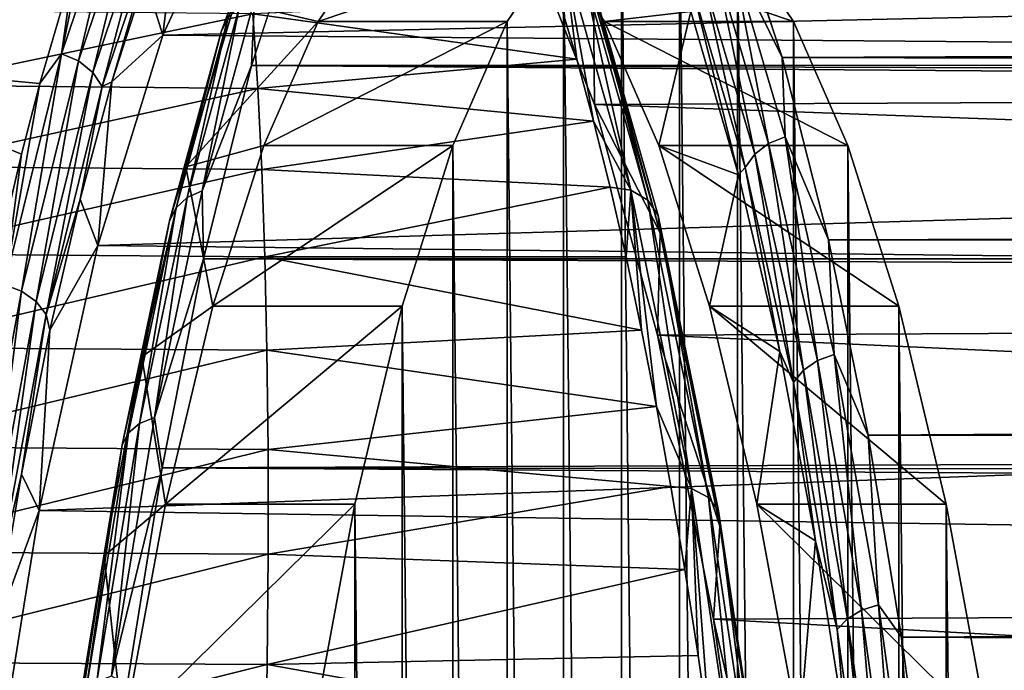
# Model space of a CAD drawing. Header units: metres. Extents: x -237 to 25, y -25 to 25.
# Tile 146 of 165: x -162.3 to -157.17, y 9.84 to 13.23. Entities that reach past the tile are written whole.
import ezdxf

# ---------------------------------------------------------------- set-up
doc = ezdxf.new("R2010")
doc.units = ezdxf.units.M
doc.layers.add('solid_10481232', color=7, linetype='CONTINUOUS')

msp = doc.modelspace()

# ---------------------------------------------------------------- linework, layer by layer
at = {"layer": 'solid_10481232'}
for points in [[(-161.758652, 14.007249, 188.735626), (-162.081024, 13.051599, 186.90741), (-161.947342, 13.709761, 188.080322)], [(-161.992493, 13.015003, 186.914291), (-162.081024, 13.051599, 186.90741), (-161.758652, 14.007249, 188.735626)], [(-161.671051, 13.967957, 188.737366), (-161.992493, 13.015003, 186.914291), (-161.758652, 14.007249, 188.735626)], [(-161.917694, 12.955242, 186.937881), (-161.992493, 13.015003, 186.914291), (-161.671051, 13.967957, 188.737366)], [(-161.597717, 13.90379, 188.752518), (-161.917694, 12.955242, 186.937881), (-161.671051, 13.967957, 188.737366)], [(-161.248795, 13.166589, 187.448242), (-161.177216, 13.32081, 187.938293), (-160.960785, 13.954731, 189.081635)], [(-161.248795, 13.166589, 187.448242), (-160.960785, 13.954731, 189.081635), (-161.213882, 13.239894, 187.40097)], [(-161.868179, 12.881569, 186.974487), (-161.917694, 12.955242, 186.937881), (-161.597717, 13.90379, 188.752518)], [(-161.550034, 13.824686, 188.778748), (-161.868179, 12.881569, 186.974487), (-161.597717, 13.90379, 188.752518)], [(-161.553329, 13.14992, 188.684601), (-161.644455, 13.444162, 188.167831), (-161.463745, 13.904792, 189.192657)], [(-161.189789, 13.93271, 190.746323), (-161.553329, 13.14992, 188.684601), (-161.463745, 13.904792, 189.192657)], [(-132.641266, 13.790313, 185.240906), (-161.553329, 13.14992, 188.684601), (-161.189789, 13.93271, 190.746323)], [(-161.091263, 12.991908, 186.698044), (-160.811844, 13.852777, 188.282776), (-26.36998, 13.050658, 163.040894)], [(-161.075226, 13.335422, 187.322937), (-160.811844, 13.852777, 188.282776), (-161.091263, 12.991908, 186.698044)], [(-160.811844, 13.852777, 188.282776), (-26.230648, 13.503176, 163.831085), (-26.36998, 13.050658, 163.040894)], [(-159.166061, 13.872012, 193.585342), (-159.468079, 13.652127, 191.872498), (-159.166061, -13.872012, 193.585342)], [(-159.166061, 13.872012, 193.585342), (-159.166061, -13.872012, 193.585342), (-158.864334, -13.872012, 195.296524)], [(-158.864334, 13.872012, 195.296524), (-159.166061, 13.872012, 193.585342), (-158.864334, -13.872012, 195.296524)], [(-158.864334, 13.872012, 195.296524), (-158.864334, -13.872012, 195.296524), (-158.562302, -13.652127, 197.009369)], [(-158.562302, 13.652127, 197.009369), (-158.864334, 13.872012, 195.296524), (-158.562302, -13.652127, 197.009369)], [(-158.602676, 13.867048, 200.811569), (-158.329697, 13.033628, 202.359695), (-23.769352, 13.503176, 177.78978)], [(-158.591812, 13.565878, 201.407074), (-158.329697, 13.033628, 202.359695), (-158.602676, 13.867048, 200.811569)], [(-161.818085, 12.907071, 187.183136), (-161.868179, 12.881569, 186.974487), (-161.550034, 13.824686, 188.778748)], [(-161.644455, 13.444162, 188.167831), (-161.818085, 12.907071, 187.183136), (-161.550034, 13.824686, 188.778748)], [(-133.006378, 12.919394, 183.170273), (-161.553329, 13.14992, 188.684601), (-132.641266, 13.790313, 185.240906)], [(-131.08522, 13.790313, 194.065704), (-159.661057, 13.686832, 199.416183), (-130.720108, 12.919394, 196.136353)], [(-162.081024, 13.051599, 186.90741), (-162.016159, 13.503493, 187.680588), (-161.947342, 13.709761, 188.080322)], [(-159.305817, 12.788869, 201.430908), (-159.661057, 13.686832, 199.416183), (-159.311539, 13.346227, 201.398422)], [(-130.720108, 12.919394, 196.136353), (-159.661057, 13.686832, 199.416183), (-159.305817, 12.788869, 201.430908)], [(-161.177216, 13.32081, 187.938293), (-160.745178, 13.22033, 190.388443), (-160.452881, 13.652127, 192.046143)], [(-160.745178, 13.22033, 190.388443), (-159.760376, 13.22033, 190.214783), (-159.468079, 13.652127, 191.872498)], [(-160.745178, 13.22033, 190.388443), (-159.468079, 13.652127, 191.872498), (-160.452881, 13.652127, 192.046143)], [(-159.468079, 13.652127, 191.872498), (-159.760376, 13.22033, 190.214783), (-159.468079, -13.652127, 191.872498)], [(-159.547119, 13.652127, 197.183014), (-158.562302, 13.652127, 197.009369), (-158.270004, 13.22033, 198.667068)], [(-159.547119, 13.652127, 197.183014), (-158.270004, 13.22033, 198.667068), (-159.254822, 13.22033, 198.840714)], [(-158.804962, 13.271877, 201.391998), (-159.547119, 13.652127, 197.183014), (-159.254822, 13.22033, 198.840714)], [(-159.468079, 13.652127, 191.872498), (-159.468079, -13.652127, 191.872498), (-159.166061, -13.872012, 193.585342)], [(-158.562302, 13.652127, 197.009369), (-158.562302, -13.652127, 197.009369), (-158.270004, -13.22033, 198.667068)], [(-158.270004, 13.22033, 198.667068), (-158.562302, 13.652127, 197.009369), (-158.270004, -13.22033, 198.667068)], [(-163.463943, 13.014812, 186.835785), (-163.409042, 13.609928, 187.883835), (-162.016159, 13.503493, 187.680588)], [(-159.471344, 13.592916, 201.554443), (-159.4888, 13.328881, 202.109009), (-159.398712, 13.025054, 202.61937)], [(-159.471344, 13.592916, 201.554443), (-159.398712, 13.025054, 202.61937), (-159.31076, 12.701081, 203.117569)], [(-159.116837, 12.342377, 203.564896), (-159.471344, 13.592916, 201.554443), (-159.31076, 12.701081, 203.117569)], [(-159.380859, 13.534787, 201.508423), (-159.471344, 13.592916, 201.554443), (-159.116837, 12.342377, 203.564896)], [(-159.027878, 12.289595, 203.510284), (-159.380859, 13.534787, 201.508423), (-159.116837, 12.342377, 203.564896)], [(-159.324753, 13.447978, 201.453659), (-159.380859, 13.534787, 201.508423), (-159.027878, 12.289595, 203.510284)], [(-158.677612, 13.527886, 201.402481), (-158.400391, 12.584845, 202.974686), (-158.591812, 13.565878, 201.407074)], [(-158.591812, 13.565878, 201.407074), (-158.313812, 12.620189, 202.983704), (-158.329697, 13.033628, 202.359695)], [(-158.400391, 12.584845, 202.974686), (-158.313812, 12.620189, 202.983704), (-158.591812, 13.565878, 201.407074)], [(-163.463943, 13.014812, 186.835785), (-162.016159, 13.503493, 187.680588), (-162.193954, 12.896917, 186.649536)], [(-162.081024, 13.051599, 186.90741), (-162.193954, 12.896917, 186.649536), (-162.016159, 13.503493, 187.680588)], [(-158.74826, 13.468702, 201.384216), (-158.47226, 12.529787, 202.949554), (-158.677612, 13.527886, 201.402481)], [(-158.47226, 12.529787, 202.949554), (-158.400391, 12.584845, 202.974686), (-158.677612, 13.527886, 201.402481)], [(-158.329697, 13.033628, 202.359695), (-23.63002, 13.050658, 178.579971), (-23.769352, 13.503176, 177.78978)], [(-161.553329, 13.14992, 188.684601), (-161.818085, 12.907071, 187.183136), (-161.644455, 13.444162, 188.167831)], [(-158.97403, 12.210774, 203.442673), (-159.324753, 13.447978, 201.453659), (-159.027878, 12.289595, 203.510284)], [(-158.963684, 12.119292, 203.371231), (-159.324753, 13.447978, 201.453659), (-158.97403, 12.210774, 203.442673)], [(-158.963684, 12.119292, 203.371231), (-159.311539, 13.346227, 201.398422), (-159.324753, 13.447978, 201.453659)], [(-158.796829, 13.394132, 201.35408), (-158.522339, 12.460414, 202.910751), (-158.74826, 13.468702, 201.384216)], [(-158.522339, 12.460414, 202.910751), (-158.47226, 12.529787, 202.949554), (-158.74826, 13.468702, 201.384216)], [(-158.796829, 13.394132, 201.35408), (-158.804962, 13.271877, 201.391998), (-158.556824, 12.421277, 202.799271)], [(-158.796829, 13.394132, 201.35408), (-158.556824, 12.421277, 202.799271), (-158.522339, 12.460414, 202.910751)], [(-161.347794, 12.338421, 185.777054), (-161.075226, 13.335422, 187.322937), (-161.091263, 12.991908, 186.698044)], [(-161.154068, 13.298073, 187.357788), (-161.075226, 13.335422, 187.322937), (-161.347794, 12.338421, 185.777054)], [(-161.084198, 13.260136, 202.537735), (-159.398712, 13.025054, 202.61937), (-159.4888, 13.328881, 202.109009)], [(-159.305817, 12.788869, 201.430908), (-159.311539, 13.346227, 201.398422), (-158.963684, 12.119292, 203.371231)], [(-162.810532, 13.278049, 202.841461), (-162.857727, 12.888517, 203.503845), (-161.084198, 13.260136, 202.537735)], [(-161.177216, 13.32081, 187.938293), (-161.433395, 12.463349, 186.485367), (-160.745178, 13.22033, 190.388443)], [(-161.248795, 13.166589, 187.448242), (-161.433395, 12.463349, 186.485367), (-161.177216, 13.32081, 187.938293)], [(-161.425888, 12.303865, 185.816238), (-161.154068, 13.298073, 187.357788), (-161.347794, 12.338421, 185.777054)], [(-161.213882, 13.239894, 187.40097), (-161.154068, 13.298073, 187.357788), (-161.425888, 12.303865, 185.816238)], [(-162.857727, 12.888517, 203.503845), (-161.058929, 12.871502, 203.185013), (-161.084198, 13.260136, 202.537735)], [(-161.484512, 12.250035, 185.866165), (-161.213882, 13.239894, 187.40097), (-161.425888, 12.303865, 185.816238)], [(-161.248795, 13.166589, 187.448242), (-161.213882, 13.239894, 187.40097), (-161.484512, 12.250035, 185.866165)], [(-161.084198, 13.260136, 202.537735), (-161.058929, 12.871502, 203.185013), (-159.398712, 13.025054, 202.61937)], [(-158.804962, 13.271877, 201.391998), (-159.254822, 13.22033, 198.840714), (-158.971863, 12.574659, 200.445435)], [(-158.556824, 12.421277, 202.799271), (-158.804962, 13.271877, 201.391998), (-158.971863, 12.574659, 200.445435)], [(-161.433395, 12.463349, 186.485367), (-161.028137, 12.574659, 188.783722), (-160.745178, 13.22033, 190.388443)], [(-161.028137, 12.574659, 188.783722), (-160.043335, 12.574659, 188.610077), (-159.760376, 13.22033, 190.214783)], [(-161.028137, 12.574659, 188.783722), (-159.760376, 13.22033, 190.214783), (-160.745178, 13.22033, 190.388443)], [(-159.760376, 13.22033, 190.214783), (-160.043335, 12.574659, 188.610077), (-159.760376, -13.22033, 190.214783)], [(-159.760376, 13.22033, 190.214783), (-159.760376, -13.22033, 190.214783), (-159.468079, -13.652127, 191.872498)], [(-159.254822, 13.22033, 198.840714), (-158.270004, 13.22033, 198.667068), (-157.987061, 12.574659, 200.27179)], [(-159.254822, 13.22033, 198.840714), (-157.987061, 12.574659, 200.27179), (-158.971863, 12.574659, 200.445435)], [(-158.270004, 13.22033, 198.667068), (-158.270004, -13.22033, 198.667068), (-157.987061, -12.574659, 200.27179)], [(-157.987061, 12.574659, 200.27179), (-158.270004, 13.22033, 198.667068), (-157.987061, -12.574659, 200.27179)], [(-161.553329, 13.14992, 188.684601), (-161.891708, 12.054581, 186.765579), (-161.818085, 12.907071, 187.183136)], [(-133.006378, 12.919394, 183.170273), (-161.891708, 12.054581, 186.765579), (-161.553329, 13.14992, 188.684601)], [(-161.517929, 12.182212, 185.921936), (-161.433395, 12.463349, 186.485367), (-161.248795, 13.166589, 187.448242)], [(-161.517929, 12.182212, 185.921936), (-161.248795, 13.166589, 187.448242), (-161.484512, 12.250035, 185.866165)], [(-162.081024, 13.051599, 186.90741), (-162.377457, 11.849045, 185.226257), (-162.193954, 12.896917, 186.649536)], [(-162.288086, 11.815859, 185.237915), (-162.377457, 11.849045, 185.226257), (-162.081024, 13.051599, 186.90741)], [(-161.992493, 13.015003, 186.914291), (-162.288086, 11.815859, 185.237915), (-162.081024, 13.051599, 186.90741)], [(-161.091263, 12.991908, 186.698044), (-26.36998, 13.050658, 163.040894), (-26.504305, 12.550447, 162.279099)], [(-161.058929, 12.871502, 203.185013), (-159.31076, 12.701081, 203.117569), (-159.398712, 13.025054, 202.61937)], [(-158.329697, 13.033628, 202.359695), (-23.495695, 12.550447, 179.341766), (-23.63002, 13.050658, 178.579971)], [(-158.329697, 13.033628, 202.359695), (-158.088943, 12.082924, 203.725082), (-23.495695, 12.550447, 179.341766)], [(-158.313812, 12.620189, 202.983704), (-158.088943, 12.082924, 203.725082), (-158.329697, 13.033628, 202.359695)], [(-162.288116, 12.529974, 186.106461), (-162.362534, 12.215405, 185.678726), (-163.463943, 13.014812, 186.835785)], [(-162.288116, 12.529974, 186.106461), (-163.463943, 13.014812, 186.835785), (-162.193954, 12.896917, 186.649536)], [(-162.211914, 11.761668, 185.269287), (-162.288086, 11.815859, 185.237915), (-161.992493, 13.015003, 186.914291)], [(-161.917694, 12.955242, 186.937881), (-162.211914, 11.761668, 185.269287), (-161.992493, 13.015003, 186.914291)], [(-161.347794, 12.338421, 185.777054), (-161.091263, 12.991908, 186.698044), (-161.342117, 11.984574, 185.275436)], [(-161.342117, 11.984574, 185.275436), (-161.091263, 12.991908, 186.698044), (-26.63315, 12.004497, 161.548386)], [(-161.091263, 12.991908, 186.698044), (-26.504305, 12.550447, 162.279099), (-26.63315, 12.004497, 161.548386)], [(-162.160706, 11.694861, 185.315475), (-162.211914, 11.761668, 185.269287), (-161.917694, 12.955242, 186.937881)], [(-161.868179, 12.881569, 186.974487), (-162.160706, 11.694861, 185.315475), (-161.917694, 12.955242, 186.937881)], [(-133.343292, 11.730408, 181.259506), (-161.891708, 12.054581, 186.765579), (-133.006378, 12.919394, 183.170273)], [(-130.720108, 12.919394, 196.136353), (-159.305817, 12.788869, 201.430908), (-130.383194, 11.730408, 198.047104)], [(-162.857727, 12.888517, 203.503845), (-162.910812, 12.465657, 204.150803), (-161.058929, 12.871502, 203.185013)], [(-162.910812, 12.465657, 204.150803), (-161.038193, 12.449504, 203.816589), (-161.058929, 12.871502, 203.185013)], [(-162.377457, 11.849045, 185.226257), (-162.288116, 12.529974, 186.106461), (-162.193954, 12.896917, 186.649536)], [(-161.984085, 12.29501, 186.241623), (-162.160706, 11.694861, 185.315475), (-161.868179, 12.881569, 186.974487)], [(-161.818085, 12.907071, 187.183136), (-161.984085, 12.29501, 186.241623), (-161.868179, 12.881569, 186.974487)], [(-161.891708, 12.054581, 186.765579), (-161.984085, 12.29501, 186.241623), (-161.818085, 12.907071, 187.183136)], [(-161.058929, 12.871502, 203.185013), (-161.038193, 12.449504, 203.816589), (-159.31076, 12.701081, 203.117569)], [(-158.978607, 11.586661, 203.286606), (-159.305817, 12.788869, 201.430908), (-158.963684, 12.119292, 203.371231)], [(-130.383194, 11.730408, 198.047104), (-159.305817, 12.788869, 201.430908), (-158.978607, 11.586661, 203.286606)], [(-161.038193, 12.449504, 203.816589), (-159.225113, 12.357566, 203.602722), (-159.31076, 12.701081, 203.117569)], [(-159.116837, 12.342377, 203.564896), (-159.31076, 12.701081, 203.117569), (-159.225113, 12.357566, 203.602722)], [(-158.400391, 12.584845, 202.974686), (-158.145248, 11.454643, 204.421677), (-158.313812, 12.620189, 202.983704)], [(-158.313812, 12.620189, 202.983704), (-158.057953, 11.486813, 204.434738), (-158.088943, 12.082924, 203.725082)], [(-158.145248, 11.454643, 204.421677), (-158.057953, 11.486813, 204.434738), (-158.313812, 12.620189, 202.983704)], [(-161.433395, 12.463349, 186.485367), (-161.292725, 11.737827, 187.283142), (-161.028137, 12.574659, 188.783722)], [(-161.292725, 11.737827, 187.283142), (-160.307922, 11.737827, 187.109482), (-160.043335, 12.574659, 188.610077)], [(-161.292725, 11.737827, 187.283142), (-160.043335, 12.574659, 188.610077), (-161.028137, 12.574659, 188.783722)], [(-160.043335, 12.574659, 188.610077), (-160.307922, 11.737827, 187.109482), (-160.043335, -12.574659, 188.610077)], [(-160.043335, 12.574659, 188.610077), (-160.043335, -12.574659, 188.610077), (-159.760376, -13.22033, 190.214783)], [(-158.971863, 12.574659, 200.445435), (-157.987061, 12.574659, 200.27179), (-157.722458, 11.737827, 201.772369)], [(-158.971863, 12.574659, 200.445435), (-157.722458, 11.737827, 201.772369), (-158.707275, 11.737827, 201.94603)], [(-158.556824, 12.421277, 202.799271), (-158.971863, 12.574659, 200.445435), (-158.707275, 11.737827, 201.94603)], [(-158.47226, 12.529787, 202.949554), (-158.218231, 11.40453, 204.390213), (-158.400391, 12.584845, 202.974686)], [(-158.218231, 11.40453, 204.390213), (-158.145248, 11.454643, 204.421677), (-158.400391, 12.584845, 202.974686)], [(-157.987061, 12.574659, 200.27179), (-157.987061, -12.574659, 200.27179), (-157.722458, -11.737827, 201.772369)], [(-157.722458, 11.737827, 201.772369), (-157.987061, 12.574659, 200.27179), (-157.722458, -11.737827, 201.772369)], [(-162.377457, 11.849045, 185.226257), (-162.362534, 12.215405, 185.678726), (-162.288116, 12.529974, 186.106461)], [(-158.522339, 12.460414, 202.910751), (-158.269714, 11.341388, 204.34343), (-158.47226, 12.529787, 202.949554)], [(-158.269714, 11.341388, 204.34343), (-158.218231, 11.40453, 204.390213), (-158.47226, 12.529787, 202.949554)], [(-158.088943, 12.082924, 203.725082), (-23.36685, 12.004497, 180.072479), (-23.495695, 12.550447, 179.341766)], [(-162.910812, 12.465657, 204.150803), (-162.969894, 12.010315, 204.780228), (-161.038193, 12.449504, 203.816589)], [(-161.433395, 12.463349, 186.485367), (-161.663132, 11.474384, 185.182449), (-161.292725, 11.737827, 187.283142)], [(-161.517929, 12.182212, 185.921936), (-161.663132, 11.474384, 185.182449), (-161.433395, 12.463349, 186.485367)], [(-158.522339, 12.460414, 202.910751), (-158.556824, 12.421277, 202.799271), (-158.340775, 11.50182, 204.024551)], [(-158.522339, 12.460414, 202.910751), (-158.340775, 11.50182, 204.024551), (-158.269714, 11.341388, 204.34343)], [(-162.969894, 12.010315, 204.780228), (-161.022217, 11.994982, 204.430389), (-161.038193, 12.449504, 203.816589)], [(-161.038193, 12.449504, 203.816589), (-161.022217, 11.994982, 204.430389), (-159.225113, 12.357566, 203.602722)], [(-158.340775, 11.50182, 204.024551), (-158.556824, 12.421277, 202.799271), (-158.707275, 11.737827, 201.94603)], [(-161.022217, 11.994982, 204.430389), (-159.141876, 11.994979, 204.074158), (-159.225113, 12.357566, 203.602722)], [(-159.116837, 12.342377, 203.564896), (-159.225113, 12.357566, 203.602722), (-159.141876, 11.994979, 204.074158)], [(-161.674606, 11.12678, 184.405655), (-161.425888, 12.303865, 185.816238), (-161.597229, 11.158031, 184.362518)], [(-161.484512, 12.250035, 185.866165), (-161.425888, 12.303865, 185.816238), (-161.674606, 11.12678, 184.405655)], [(-161.597229, 11.158031, 184.362518), (-161.347794, 12.338421, 185.777054), (-161.342117, 11.984574, 185.275436)], [(-161.425888, 12.303865, 185.816238), (-161.347794, 12.338421, 185.777054), (-161.597229, 11.158031, 184.362518)], [(-159.116837, 12.342377, 203.564896), (-159.141876, 11.994979, 204.074158), (-159.061203, 11.613984, 204.531052)], [(-159.116837, 12.342377, 203.564896), (-159.061203, 11.613984, 204.531052), (-158.983231, 11.215288, 204.972595)], [(-158.80069, 10.787813, 205.357895), (-159.116837, 12.342377, 203.564896), (-158.983231, 11.215288, 204.972595)], [(-159.027878, 12.289595, 203.510284), (-159.116837, 12.342377, 203.564896), (-158.80069, 10.787813, 205.357895)], [(-161.984085, 12.29501, 186.241623), (-162.141174, 11.612692, 185.350769), (-162.160706, 11.694861, 185.315475)], [(-161.891708, 12.054581, 186.765579), (-162.141174, 11.612692, 185.350769), (-161.984085, 12.29501, 186.241623)], [(-161.732147, 11.078099, 184.461761), (-161.484512, 12.250035, 185.866165), (-161.674606, 11.12678, 184.405655)], [(-161.517929, 12.182212, 185.921936), (-161.484512, 12.250035, 185.866165), (-161.732147, 11.078099, 184.461761)], [(-158.713074, 10.741679, 205.295609), (-159.027878, 12.289595, 203.510284), (-158.80069, 10.787813, 205.357895)], [(-158.97403, 12.210774, 203.442673), (-159.027878, 12.289595, 203.510284), (-158.713074, 10.741679, 205.295609)], [(-158.66124, 10.672791, 205.216553), (-158.97403, 12.210774, 203.442673), (-158.713074, 10.741679, 205.295609)], [(-158.653214, 10.592994, 205.131989), (-158.97403, 12.210774, 203.442673), (-158.66124, 10.672791, 205.216553)], [(-158.653214, 10.592994, 205.131989), (-158.963684, 12.119292, 203.371231), (-158.97403, 12.210774, 203.442673)], [(-161.764191, 11.016764, 184.525314), (-161.663132, 11.474384, 185.182449), (-161.517929, 12.182212, 185.921936)], [(-161.764191, 11.016764, 184.525314), (-161.517929, 12.182212, 185.921936), (-161.732147, 11.078099, 184.461761)], [(-158.978607, 11.586661, 203.286606), (-158.963684, 12.119292, 203.371231), (-158.653214, 10.592994, 205.131989)], [(-161.891708, 12.054581, 186.765579), (-162.196747, 10.673225, 185.035614), (-162.141174, 11.612692, 185.350769)], [(-133.343292, 11.730408, 181.259506), (-162.196747, 10.673225, 185.035614), (-161.891708, 12.054581, 186.765579)], [(-158.088943, 12.082924, 203.725082), (-157.882523, 11.066442, 204.895737), (-23.36685, 12.004497, 180.072479)], [(-158.057953, 11.486813, 204.434738), (-157.882523, 11.066442, 204.895737), (-158.088943, 12.082924, 203.725082)], [(-162.969894, 12.010315, 204.780228), (-163.035034, 11.523438, 205.389999), (-161.022217, 11.994982, 204.430389)], [(-163.035034, 11.523438, 205.389999), (-161.0112, 11.50889, 205.024307), (-161.022217, 11.994982, 204.430389)], [(-161.342117, 11.984574, 185.275436), (-26.63315, 12.004497, 161.548386), (-26.756039, 11.414783, 160.85144)], [(-161.022217, 11.994982, 204.430389), (-159.061203, 11.613984, 204.531052), (-159.141876, 11.994979, 204.074158)], [(-161.022217, 11.994982, 204.430389), (-161.0112, 11.50889, 205.024307), (-159.061203, 11.613984, 204.531052)], [(-157.882523, 11.066442, 204.895737), (-23.243961, 11.414783, 180.769424), (-23.36685, 12.004497, 180.072479)], [(-161.597229, 11.158031, 184.362518), (-161.342117, 11.984574, 185.275436), (-161.557404, 10.895403, 184.054459)], [(-161.557404, 10.895403, 184.054459), (-161.342117, 11.984574, 185.275436), (-26.756039, 11.414783, 160.85144)], [(-162.288086, 11.815859, 185.237915), (-162.552048, 10.393159, 183.740921), (-162.377457, 11.849045, 185.226257)], [(-162.474655, 10.345582, 183.779236), (-162.552048, 10.393159, 183.740921), (-162.288086, 11.815859, 185.237915)], [(-162.211914, 11.761668, 185.269287), (-162.474655, 10.345582, 183.779236), (-162.288086, 11.815859, 185.237915)], [(-162.421936, 10.28693, 183.834), (-162.474655, 10.345582, 183.779236), (-162.211914, 11.761668, 185.269287)], [(-162.160706, 11.694861, 185.315475), (-162.421936, 10.28693, 183.834), (-162.211914, 11.761668, 185.269287)], [(-161.663132, 11.474384, 185.182449), (-161.538773, 10.707418, 185.887756), (-161.292725, 11.737827, 187.283142)], [(-161.538773, 10.707418, 185.887756), (-160.55397, 10.707418, 185.714111), (-160.307922, 11.737827, 187.109482)], [(-161.538773, 10.707418, 185.887756), (-160.307922, 11.737827, 187.109482), (-161.292725, 11.737827, 187.283142)], [(-160.307922, 11.737827, 187.109482), (-160.55397, 10.707418, 185.714111), (-160.307922, -11.737827, 187.109482)], [(-160.307922, 11.737827, 187.109482), (-160.307922, -11.737827, 187.109482), (-160.043335, -12.574659, 188.610077)], [(-158.707275, 11.737827, 201.94603), (-157.722458, 11.737827, 201.772369), (-157.476425, 10.707418, 203.167755)], [(-158.707275, 11.737827, 201.94603), (-157.476425, 10.707418, 203.167755), (-158.461227, 10.707418, 203.3414)], [(-158.340775, 11.50182, 204.024551), (-158.707275, 11.737827, 201.94603), (-158.461227, 10.707418, 203.3414)], [(-157.722458, 11.737827, 201.772369), (-157.722458, -11.737827, 201.772369), (-157.476425, -10.707418, 203.167755)], [(-157.476425, 10.707418, 203.167755), (-157.722458, 11.737827, 201.772369), (-157.476425, -10.707418, 203.167755)], [(-162.288666, 10.863639, 184.514343), (-162.421936, 10.28693, 183.834), (-162.160706, 11.694861, 185.315475)], [(-162.141174, 11.612692, 185.350769), (-162.288666, 10.863639, 184.514343), (-162.160706, 11.694861, 185.315475)], [(-133.643661, 10.253048, 179.55603), (-162.196747, 10.673225, 185.035614), (-133.343292, 11.730408, 181.259506)], [(-130.383194, 11.730408, 198.047104), (-158.978607, 11.586661, 203.286606), (-130.082809, 10.253048, 199.750595)], [(-162.196747, 10.673225, 185.035614), (-162.288666, 10.863639, 184.514343), (-162.141174, 11.612692, 185.350769)], [(-161.0112, 11.50889, 205.024307), (-158.983231, 11.215288, 204.972595), (-159.061203, 11.613984, 204.531052)], [(-158.687317, 10.108961, 204.938538), (-158.978607, 11.586661, 203.286606), (-158.653214, 10.592994, 205.131989)], [(-130.082809, 10.253048, 199.750595), (-158.978607, 11.586661, 203.286606), (-158.687317, 10.108961, 204.938538)], [(-163.035034, 11.523438, 205.389999), (-163.106323, 11.00597, 205.977951), (-161.0112, 11.50889, 205.024307)], [(-163.106323, 11.00597, 205.977951), (-161.005341, 10.992181, 205.596237), (-161.0112, 11.50889, 205.024307)], [(-161.0112, 11.50889, 205.024307), (-161.005341, 10.992181, 205.596237), (-158.983231, 11.215288, 204.972595)], [(-158.155426, 10.515518, 205.075684), (-158.340775, 11.50182, 204.024551), (-158.461227, 10.707418, 203.3414)], [(-158.269714, 11.341388, 204.34343), (-158.340775, 11.50182, 204.024551), (-158.155426, 10.515518, 205.075684)], [(-158.145248, 11.454643, 204.421677), (-157.915955, 10.154317, 205.722061), (-158.057953, 11.486813, 204.434738)], [(-158.057953, 11.486813, 204.434738), (-157.828003, 10.182833, 205.738785), (-157.882523, 11.066442, 204.895737)], [(-157.915955, 10.154317, 205.722061), (-157.828003, 10.182833, 205.738785), (-158.057953, 11.486813, 204.434738)], [(-161.663132, 11.474384, 185.182449), (-161.859253, 10.43728, 184.070267), (-161.538773, 10.707418, 185.887756)], [(-161.764191, 11.016764, 184.525314), (-161.859253, 10.43728, 184.070267), (-161.663132, 11.474384, 185.182449)], [(-158.218231, 11.40453, 204.390213), (-157.989929, 10.109895, 205.684906), (-158.145248, 11.454643, 204.421677)], [(-157.989929, 10.109895, 205.684906), (-157.915955, 10.154317, 205.722061), (-158.145248, 11.454643, 204.421677)], [(-161.557404, 10.895403, 184.054459), (-26.756039, 11.414783, 160.85144), (-26.872509, 10.783348, 160.190918)], [(-158.269714, 11.341388, 204.34343), (-158.042694, 10.053923, 205.630951), (-158.218231, 11.40453, 204.390213)], [(-158.042694, 10.053923, 205.630951), (-157.989929, 10.109895, 205.684906), (-158.218231, 11.40453, 204.390213)], [(-157.882523, 11.066442, 204.895737), (-23.127491, 10.783348, 181.429962), (-23.243961, 11.414783, 180.769424)], [(-158.269714, 11.341388, 204.34343), (-158.155426, 10.515518, 205.075684), (-158.042694, 10.053923, 205.630951)], [(-161.005341, 10.992181, 205.596237), (-158.908066, 10.799486, 205.398193), (-158.983231, 11.215288, 204.972595)], [(-158.80069, 10.787813, 205.357895), (-158.983231, 11.215288, 204.972595), (-158.908066, 10.799486, 205.398193)], [(-161.896515, 9.784298, 183.147171), (-161.674606, 11.12678, 184.405655), (-161.819748, 9.81178, 183.100494)], [(-161.732147, 11.078099, 184.461761), (-161.674606, 11.12678, 184.405655), (-161.896515, 9.784298, 183.147171)], [(-161.819748, 9.81178, 183.100494), (-161.597229, 11.158031, 184.362518), (-161.557404, 10.895403, 184.054459)], [(-161.674606, 11.12678, 184.405655), (-161.597229, 11.158031, 184.362518), (-161.819748, 9.81178, 183.100494)], [(-161.953079, 9.74149, 183.208771), (-161.732147, 11.078099, 184.461761), (-161.896515, 9.784298, 183.147171)], [(-161.764191, 11.016764, 184.525314), (-161.732147, 11.078099, 184.461761), (-161.953079, 9.74149, 183.208771)], [(-157.882523, 11.066442, 204.895737), (-157.707413, 10.014206, 205.888885), (-23.127491, 10.783348, 181.429962)], [(-157.828003, 10.182833, 205.738785), (-157.707413, 10.014206, 205.888885), (-157.882523, 11.066442, 204.895737)], [(-163.106323, 11.00597, 205.977951), (-163.183853, 10.458983, 206.542007), (-161.005341, 10.992181, 205.596237)], [(-163.183853, 10.458983, 206.542007), (-161.004868, 10.44593, 206.144135), (-161.005341, 10.992181, 205.596237)], [(-161.983902, 9.687553, 183.279251), (-161.859253, 10.43728, 184.070267), (-161.764191, 11.016764, 184.525314)], [(-161.983902, 9.687553, 183.279251), (-161.764191, 11.016764, 184.525314), (-161.953079, 9.74149, 183.208771)], [(-161.005341, 10.992181, 205.596237), (-161.004868, 10.44593, 206.144135), (-158.908066, 10.799486, 205.398193)], [(-161.819748, 9.81178, 183.100494), (-161.557404, 10.895403, 184.054459), (-161.73851, 9.765465, 183.027344)], [(-161.73851, 9.765465, 183.027344), (-161.557404, 10.895403, 184.054459), (-26.982147, 10.112566, 159.569122)], [(-161.557404, 10.895403, 184.054459), (-26.872509, 10.783348, 160.190918), (-26.982147, 10.112566, 159.569122)], [(-162.288666, 10.863639, 184.514343), (-162.425827, 10.051112, 183.736389), (-162.421936, 10.28693, 183.834)], [(-162.196747, 10.673225, 185.035614), (-162.425827, 10.051112, 183.736389), (-162.288666, 10.863639, 184.514343)], [(-161.004868, 10.44593, 206.144135), (-158.835831, 10.367268, 205.807175), (-158.908066, 10.799486, 205.398193)], [(-158.80069, 10.787813, 205.357895), (-158.908066, 10.799486, 205.398193), (-158.835831, 10.367268, 205.807175)], [(-158.80069, 10.787813, 205.357895), (-158.835831, 10.367268, 205.807175), (-158.766647, 9.919374, 206.198914)], [(-158.80069, 10.787813, 205.357895), (-158.766647, 9.919374, 206.198914), (-158.700607, 9.456559, 206.5728)], [(-158.53067, 8.967521, 206.889252), (-158.80069, 10.787813, 205.357895), (-158.700607, 9.456559, 206.5728)], [(-158.713074, 10.741679, 205.295609), (-158.80069, 10.787813, 205.357895), (-158.53067, 8.967521, 206.889252)], [(-157.707413, 10.014206, 205.888885), (-23.017853, 10.112566, 182.051758), (-23.127491, 10.783348, 181.429962)], [(-158.444199, 8.929173, 206.820435), (-158.713074, 10.741679, 205.295609), (-158.53067, 8.967521, 206.889252)], [(-158.66124, 10.672791, 205.216553), (-158.713074, 10.741679, 205.295609), (-158.444199, 8.929173, 206.820435)], [(-162.196747, 10.673225, 185.035614), (-162.461243, 9.038653, 183.535583), (-162.425827, 10.051112, 183.736389)], [(-133.643661, 10.253048, 179.55603), (-162.461243, 9.038653, 183.535583), (-162.196747, 10.673225, 185.035614)], [(-161.859253, 10.43728, 184.070267), (-161.759094, 9.517453, 184.638306), (-161.538773, 10.707418, 185.887756)], [(-161.759094, 9.517453, 184.638306), (-160.774277, 9.517453, 184.464645), (-160.55397, 10.707418, 185.714111)], [(-161.759094, 9.517453, 184.638306), (-160.55397, 10.707418, 185.714111), (-161.538773, 10.707418, 185.887756)], [(-160.55397, 10.707418, 185.714111), (-160.774277, 9.517453, 184.464645), (-160.55397, -10.707418, 185.714111)], [(-160.55397, 10.707418, 185.714111), (-160.55397, -10.707418, 185.714111), (-160.307922, -11.737827, 187.109482)], [(-158.394104, 8.871914, 206.731583), (-158.66124, 10.672791, 205.216553), (-158.444199, 8.929173, 206.820435)], [(-158.387955, 8.805232, 206.636307), (-158.66124, 10.672791, 205.216553), (-158.394104, 8.871914, 206.731583)], [(-158.387955, 8.805232, 206.636307), (-158.653214, 10.592994, 205.131989), (-158.66124, 10.672791, 205.216553)], [(-158.461227, 10.707418, 203.3414), (-157.476425, 10.707418, 203.167755), (-157.256104, 9.517453, 204.417206)], [(-158.461227, 10.707418, 203.3414), (-157.256104, 9.517453, 204.417206), (-158.240906, 9.517453, 204.590866)], [(-158.155426, 10.515518, 205.075684), (-158.461227, 10.707418, 203.3414), (-158.240906, 9.517453, 204.590866)], [(-157.476425, 10.707418, 203.167755), (-157.476425, -10.707418, 203.167755), (-157.256104, -9.517453, 204.417206)], [(-157.256104, 9.517453, 204.417206), (-157.476425, 10.707418, 203.167755), (-157.256104, -9.517453, 204.417206)], [(-158.687317, 10.108961, 204.938538), (-158.653214, 10.592994, 205.131989), (-158.387955, 8.805232, 206.636307)], [(-157.997665, 9.520119, 205.970352), (-158.155426, 10.515518, 205.075684), (-158.240906, 9.517453, 204.590866)], [(-158.042694, 10.053923, 205.630951), (-158.155426, 10.515518, 205.075684), (-157.997665, 9.520119, 205.970352)], [(-163.183853, 10.458983, 206.542007), (-163.26767, 9.884048, 207.080276), (-161.004868, 10.44593, 206.144135)], [(-163.26767, 9.884048, 207.080276), (-161.009949, 9.87171, 206.666122), (-161.004868, 10.44593, 206.144135)], [(-161.859253, 10.43728, 184.070267), (-162.024612, 9.354173, 183.132446), (-161.759094, 9.517453, 184.638306)], [(-161.983902, 9.687553, 183.279251), (-162.024612, 9.354173, 183.132446), (-161.859253, 10.43728, 184.070267)], [(-161.004868, 10.44593, 206.144135), (-161.009949, 9.87171, 206.666122), (-158.835831, 10.367268, 205.807175)], [(-161.009949, 9.87171, 206.666122), (-158.766647, 9.919374, 206.198914), (-158.835831, 10.367268, 205.807175)], [(-133.900208, 8.523284, 178.10112), (-162.461243, 9.038653, 183.535583), (-133.643661, 10.253048, 179.55603)], [(-130.082809, 10.253048, 199.750595), (-158.687317, 10.108961, 204.938538), (-129.826279, 8.523284, 201.205505)], [(-157.989929, 10.109895, 205.684906), (-157.790771, 8.665169, 206.814468), (-157.915955, 10.154317, 205.722061)], [(-157.915955, 10.154317, 205.722061), (-157.715912, 8.703239, 206.856598), (-157.828003, 10.182833, 205.738785)], [(-157.790771, 8.665169, 206.814468), (-157.715912, 8.703239, 206.856598), (-157.915955, 10.154317, 205.722061)], [(-157.828003, 10.182833, 205.738785), (-157.627396, 8.727679, 206.876495), (-157.707413, 10.014206, 205.888885)], [(-157.715912, 8.703239, 206.856598), (-157.627396, 8.727679, 206.876495), (-157.828003, 10.182833, 205.738785)], [(-161.73851, 9.765465, 183.027344), (-26.982147, 10.112566, 159.569122), (-27.084566, 9.404941, 158.988281)], [(-158.439011, 8.391534, 206.346817), (-158.687317, 10.108961, 204.938538), (-158.387955, 8.805232, 206.636307)], [(-129.826279, 8.523284, 201.205505), (-158.687317, 10.108961, 204.938538), (-158.439011, 8.391534, 206.346817)], [(-158.042694, 10.053923, 205.630951), (-157.84462, 8.617198, 206.754257), (-157.989929, 10.109895, 205.684906)], [(-157.84462, 8.617198, 206.754257), (-157.790771, 8.665169, 206.814468), (-157.989929, 10.109895, 205.684906)], [(-157.707413, 10.014206, 205.888885), (-22.915434, 9.404941, 182.632599), (-23.017853, 10.112566, 182.051758)], [(-158.042694, 10.053923, 205.630951), (-157.997665, 9.520119, 205.970352), (-157.84462, 8.617198, 206.754257)], [(-157.707413, 10.014206, 205.888885), (-157.561478, 8.958228, 206.716492), (-22.915434, 9.404941, 182.632599)], [(-157.627396, 8.727679, 206.876495), (-157.561478, 8.958228, 206.716492), (-157.707413, 10.014206, 205.888885)], [(-161.009949, 9.87171, 206.666122), (-158.700607, 9.456559, 206.5728), (-158.766647, 9.919374, 206.198914)], [(-163.26767, 9.884048, 207.080276), (-163.357864, 9.282854, 207.590912), (-161.009949, 9.87171, 206.666122)], [(-163.357864, 9.282854, 207.590912), (-161.020767, 9.271217, 207.160385), (-161.009949, 9.87171, 206.666122)], [(-161.009949, 9.87171, 206.666122), (-161.020767, 9.271217, 207.160385), (-158.700607, 9.456559, 206.5728)]]:
    msp.add_3dface(points, dxfattribs=at)

doc.saveas('drawing.dxf')
